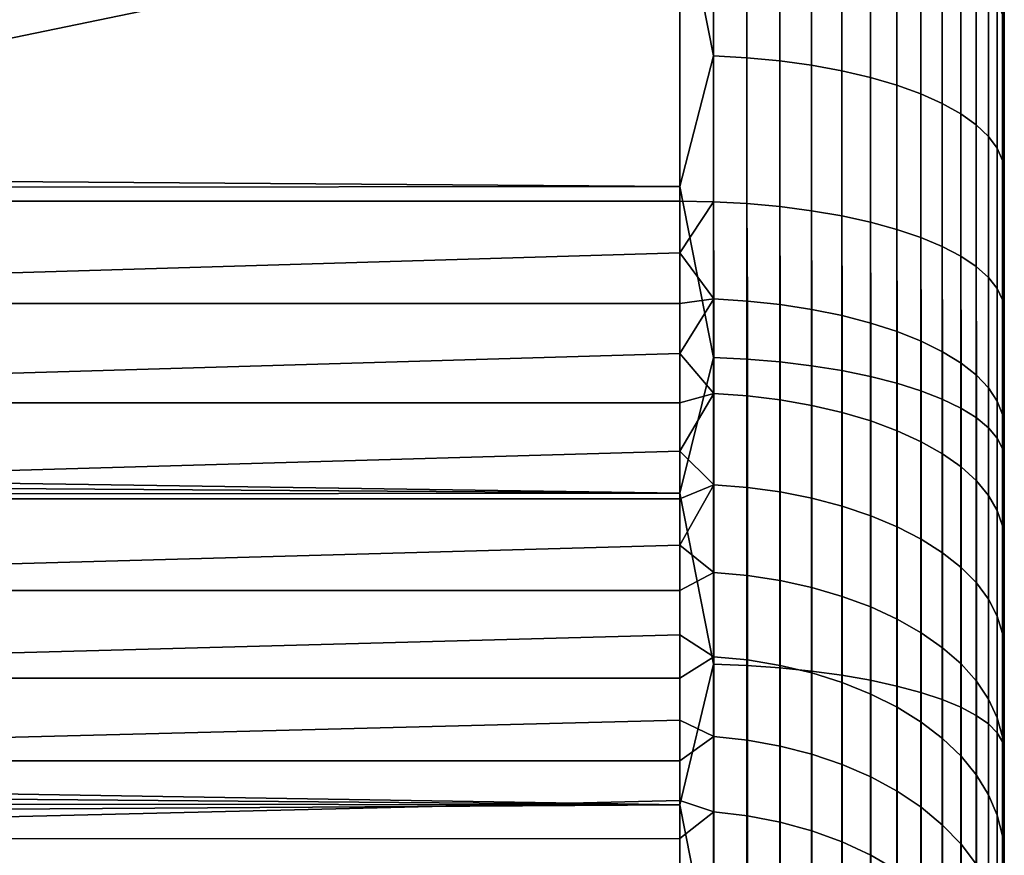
# Model space of a CAD drawing. Header units: metres. Extents: x -28 to 70, y -212 to 28.
# Tile 229 of 239: x 66.7 to 69.74, y 4.78 to 7.36. Entities that reach past the tile are written whole.
import ezdxf

# ---------------------------------------------------------------- set-up
doc = ezdxf.new("R2010")
doc.units = ezdxf.units.M
doc.layers.add('solid_10_261_102_XXX', color=7, linetype='CONTINUOUS')

msp = doc.modelspace()

# ---------------------------------------------------------------- linework, layer by layer
at = {"layer": 'solid_10_261_102_XXX'}
for points in [[(69.738998, -17.769133, 107.272606), (69.738998, 17.932938, 107.72229), (69.738998, 18.08532, 108.175804), (69.738998, -17.932938, 107.72229)], [(69.738998, 15.504929, 108.356667), (69.738998, -18.08532, 108.175804), (69.738998, -17.932938, 107.72229), (69.738998, 18.08532, 108.175804)], [(69.738998, -15.504929, 119.643333), (69.738998, 18.046963, 119.941978), (69.738998, 17.891581, 120.394615), (69.738998, -18.046963, 119.941978)], [(69.738998, 15.504929, 119.643333), (69.738998, 18.046963, 119.941978), (69.738998, -15.504929, 119.643333)], [(69.738998, -17.594128, 106.82737), (69.738998, 17.769133, 107.272606), (69.738998, 17.932938, 107.72229), (69.738998, -17.769133, 107.272606)], [(69.738998, -18.046963, 119.941978), (69.738998, 17.891581, 120.394615), (69.738998, 17.724884, 120.843132), (69.738998, -17.891581, 120.394615)], [(69.738998, -17.407883, 106.38649), (69.738998, 17.594128, 106.82737), (69.738998, 17.769133, 107.272606), (69.738998, -17.594128, 106.82737)], [(69.738998, -17.891581, 120.394615), (69.738998, 17.724884, 120.843132), (69.738998, 17.546949, 121.287277), (69.738998, -17.724884, 120.843132)], [(69.738998, -17.210682, 105.95063), (69.738998, 17.407883, 106.38649), (69.738998, 17.594128, 106.82737), (69.738998, -17.407883, 106.38649)], [(69.738998, -17.724884, 120.843132), (69.738998, 17.546949, 121.287277), (69.738998, 17.357862, 121.726875), (69.738998, -17.546949, 121.287277)], [(69.738998, -17.002487, 105.519714), (69.738998, 17.210682, 105.95063), (69.738998, 17.407883, 106.38649), (69.738998, -17.210682, 105.95063)], [(69.738998, -17.546949, 121.287277), (69.738998, 17.357862, 121.726875), (69.738998, 17.157831, 122.161415), (69.738998, -17.357862, 121.726875)], [(69.738998, -16.783562, 105.094269), (69.738998, 17.002487, 105.519714), (69.738998, 17.210682, 105.95063), (69.738998, -17.002487, 105.519714)], [(69.738998, -17.357862, 121.726875), (69.738998, 17.157831, 122.161415), (69.738998, 16.946838, 122.590958), (69.738998, -17.157831, 122.161415)], [(69.738998, -16.553968, 104.674446), (69.738998, 16.783562, 105.094269), (69.738998, 17.002487, 105.519714), (69.738998, -16.783562, 105.094269)], [(69.738998, -17.157831, 122.161415), (69.738998, 16.946838, 122.590958), (69.738998, 16.725189, 123.014877), (69.738998, -16.946838, 122.590958)], [(69.738998, -16.313856, 104.26049), (69.738998, 16.553968, 104.674446), (69.738998, 16.783562, 105.094269), (69.738998, -16.553968, 104.674446)], [(69.738998, -16.946838, 122.590958), (69.738998, 16.725189, 123.014877), (69.738998, 16.492826, 123.433266), (69.738998, -16.725189, 123.014877)], [(69.738998, -16.063461, 103.852829), (69.738998, 16.313856, 104.26049), (69.738998, 16.553968, 104.674446), (69.738998, -16.313856, 104.26049)], [(69.738998, -16.725189, 123.014877), (69.738998, 16.492826, 123.433266), (69.738998, 16.250076, 123.845558), (69.738998, -16.492826, 123.433266)], [(69.738998, -15.802787, 103.451454), (69.738998, 16.063461, 103.852829), (69.738998, 16.313856, 104.26049), (69.738998, -16.063461, 103.852829)], [(69.738998, -16.492826, 123.433266), (69.738998, 16.250076, 123.845558), (69.738998, 15.996932, 124.251732), (69.738998, -16.250076, 123.845558)], [(69.738998, -15.532204, 103.056938), (69.738998, 15.802787, 103.451454), (69.738998, 16.063461, 103.852829), (69.738998, -15.802787, 103.451454)], [(69.738998, 16, 114), (69.738998, -15.980101, 113.202301), (69.738998, -15.920498, 112.40696), (69.738998, 15.980101, 113.202301)], [(69.738998, 15.980101, 114.797699), (69.738998, -16, 114), (69.738998, -15.980101, 113.202301), (69.738998, 16, 114)], [(69.738998, -16.250076, 123.845558), (69.738998, 15.996932, 124.251732), (69.738998, 15.733649, 124.651398), (69.738998, -15.996932, 124.251732)], [(69.738998, 15.980101, 113.202301), (69.738998, -15.920498, 112.40696), (69.738998, -15.821272, 111.61525), (69.738998, 15.920498, 112.40696)], [(69.738998, 15.920498, 115.59304), (69.738998, -15.980101, 114.797699), (69.738998, -16, 114), (69.738998, 15.980101, 114.797699)], [(69.738998, 15.920498, 112.40696), (69.738998, -15.821272, 111.61525), (69.738998, -15.682758, 110.829643), (69.738998, 15.821272, 111.61525)], [(69.738998, 15.821272, 116.38475), (69.738998, -15.920498, 115.59304), (69.738998, -15.980101, 114.797699), (69.738998, 15.920498, 115.59304)], [(69.738998, 15.821272, 111.61525), (69.738998, -15.682758, 110.829643), (69.738998, -15.505274, 110.052055), (69.738998, 15.682758, 110.829643)], [(69.738998, 15.682758, 117.170357), (69.738998, -15.821272, 116.38475), (69.738998, -15.920498, 115.59304), (69.738998, 15.821272, 116.38475)], [(69.738998, -15.251647, 102.669197), (69.738998, 15.532204, 103.056938), (69.738998, 15.802787, 103.451454), (69.738998, -15.532204, 103.056938)], [(69.738998, -15.996932, 124.251732), (69.738998, 15.733649, 124.651398), (69.738998, 15.460397, 125.044273), (69.738998, -15.733649, 124.651398)], [(69.738998, 15.682758, 110.829643), (69.738998, -15.505274, 110.052055), (69.738998, -15.289163, 109.283905), (69.738998, 15.505274, 110.052055)], [(69.738998, 15.505274, 117.947945), (69.738998, -15.682758, 117.170357), (69.738998, -15.821272, 116.38475), (69.738998, 15.682758, 117.170357)], [(69.738998, -14.961531, 102.288788), (69.738998, 15.251647, 102.669197), (69.738998, 15.532204, 103.056938), (69.738998, -15.251647, 102.669197)], [(69.738998, 15.505274, 110.052055), (69.738998, -15.289163, 109.283905), (69.738998, -15.035082, 108.527679), (69.738998, 15.289163, 109.283905)], [(69.738998, 15.289163, 118.716095), (69.738998, -15.505274, 117.947945), (69.738998, -15.682758, 117.170357), (69.738998, 15.505274, 117.947945)], [(69.738998, 15.504929, 108.356667), (69.738998, -15.504929, 108.356667), (69.738998, -18.08532, 108.175804)], [(69.738998, 15.504929, 119.643333), (69.738998, -15.504929, 119.643333), (69.738998, -15.035082, 119.472321)], [(69.738998, 15.504929, 108.356667), (69.738998, 15.035082, 108.527679), (69.738998, -15.504929, 108.356667)], [(69.738998, 15.035082, 119.472321), (69.738998, 15.504929, 119.643333), (69.738998, -15.035082, 119.472321)], [(69.738998, -15.733649, 124.651398), (69.738998, 15.460397, 125.044273), (69.738998, 15.177266, 125.430244), (69.738998, -15.460397, 125.044273)], [(69.738998, 15.035082, 108.527679), (69.738998, 15.289163, 109.283905), (69.738998, -15.035082, 108.527679)], [(69.738998, 15.035082, 119.472321), (69.738998, -15.289163, 118.716095), (69.738998, -15.505274, 117.947945), (69.738998, 15.289163, 118.716095)], [(69.738998, -14.661831, 101.915688), (69.738998, 14.961531, 102.288788), (69.738998, 15.251647, 102.669197), (69.738998, -14.961531, 102.288788)], [(69.738998, -15.460397, 125.044273), (69.738998, 15.177266, 125.430244), (69.738998, 14.884641, 125.808784), (69.738998, -15.177266, 125.430244)], [(69.738998, 15.035082, 108.527679), (69.738998, -15.035082, 108.527679), (69.738998, -15.504929, 108.356667)], [(69.738998, 15.035082, 119.472321), (69.738998, -15.035082, 119.472321), (69.738998, -15.289163, 118.716095)], [(69.738998, -14.35288, 101.550308), (69.738998, 14.661831, 101.915688), (69.738998, 14.961531, 102.288788), (69.738998, -14.661831, 101.915688)], [(69.738998, -15.177266, 125.430244), (69.738998, 14.884641, 125.808784), (69.738998, 14.582468, 126.179962), (69.738998, -14.884641, 125.808784)], [(69.738998, -14.35288, 101.550308), (69.738998, 14.35288, 101.550308), (69.738998, 14.661831, 101.915688)], [(69.738998, -14.884641, 125.808784), (69.738998, 14.582468, 126.179962), (69.738998, 14.271245, 126.54319), (69.738998, -14.582468, 126.179962)], [(69.738998, -14.034831, 101.192841), (69.738998, 14.034831, 101.192841), (69.738998, 14.35288, 101.550308)], [(69.738998, -14.35288, 101.550308), (69.738998, -14.034831, 101.192841), (69.738998, 14.35288, 101.550308)], [(69.738998, -14.271245, 126.54319), (69.738998, 14.271245, 126.54319), (69.738998, 13.95091, 126.898529)], [(69.738998, -14.271245, 126.54319), (69.738998, -14.582468, 126.179962), (69.738998, 14.271245, 126.54319)], [(69.738998, -13.707823, 100.843422), (69.738998, 13.707823, 100.843422), (69.738998, 14.034831, 101.192841)], [(69.738998, -14.034831, 101.192841), (69.738998, -13.707823, 100.843422), (69.738998, 14.034831, 101.192841)], [(69.738998, -13.95091, 126.898529), (69.738998, 13.95091, 126.898529), (69.738998, 13.621865, 127.24556)], [(69.738998, -13.95091, 126.898529), (69.738998, -14.271245, 126.54319), (69.738998, 13.95091, 126.898529)], [(69.738998, -13.37223, 100.502472), (69.738998, 13.37223, 100.502472), (69.738998, 13.707823, 100.843422)], [(69.738998, -13.707823, 100.843422), (69.738998, -13.37223, 100.502472), (69.738998, 13.707823, 100.843422)], [(69.738998, -13.621865, 127.24556), (69.738998, 13.621865, 127.24556), (69.738998, 13.284168, 127.584213)], [(69.738998, -13.621865, 127.24556), (69.738998, -13.95091, 126.898529), (69.738998, 13.621865, 127.24556)], [(69.738998, -13.028017, 100.169937), (69.738998, 13.028017, 100.169937), (69.738998, 13.37223, 100.502472)], [(69.738998, -13.37223, 100.502472), (69.738998, -13.028017, 100.169937), (69.738998, 13.37223, 100.502472)], [(69.738998, -13.284168, 127.584213), (69.738998, 13.284168, 127.584213), (69.738998, 12.938039, 127.914276)], [(69.738998, -13.284168, 127.584213), (69.738998, -13.621865, 127.24556), (69.738998, 13.284168, 127.584213)], [(69.738998, -12.675696, 99.846321), (69.738998, 12.675696, 99.846321), (69.738998, 13.028017, 100.169937)], [(69.738998, -13.028017, 100.169937), (69.738998, -12.675696, 99.846321), (69.738998, 13.028017, 100.169937)], [(69.738998, -12.938039, 127.914276), (69.738998, 12.938039, 127.914276), (69.738998, 12.583714, 128.235519)], [(69.738998, -12.938039, 127.914276), (69.738998, -13.284168, 127.584213), (69.738998, 12.938039, 127.914276)], [(69.738998, -12.315182, 99.531548), (69.738998, 12.315182, 99.531548), (69.738998, 12.675696, 99.846321)], [(69.738998, -12.675696, 99.846321), (69.738998, -12.315182, 99.531548), (69.738998, 12.675696, 99.846321)], [(69.738998, -12.583714, 128.235519), (69.738998, 12.583714, 128.235519), (69.738998, 12.221237, 128.547897)], [(69.738998, -12.583714, 128.235519), (69.738998, -12.938039, 127.914276), (69.738998, 12.583714, 128.235519)], [(69.738998, -11.946988, 99.226051), (69.738998, 11.946988, 99.226051), (69.738998, 12.315182, 99.531548)], [(69.738998, -12.315182, 99.531548), (69.738998, -11.946988, 99.226051), (69.738998, 12.315182, 99.531548)], [(69.738998, -12.221237, 128.547897), (69.738998, 12.221237, 128.547897), (69.738998, 11.851003, 128.851044)], [(69.738998, -12.221237, 128.547897), (69.738998, -12.583714, 128.235519), (69.738998, 12.221237, 128.547897)], [(69.738998, -11.571122, 98.929863), (69.738998, 11.571122, 98.929863), (69.738998, 11.946988, 99.226051)], [(69.738998, -11.946988, 99.226051), (69.738998, -11.571122, 98.929863), (69.738998, 11.946988, 99.226051)], [(69.738998, -11.851003, 128.851044), (69.738998, 11.851003, 128.851044), (69.738998, 11.472945, 129.145004)], [(69.738998, -11.851003, 128.851044), (69.738998, -12.221237, 128.547897), (69.738998, 11.851003, 128.851044)], [(69.738998, -11.187945, 98.64325), (69.738998, 11.187945, 98.64325), (69.738998, 11.571122, 98.929863)], [(69.738998, -11.571122, 98.929863), (69.738998, -11.187945, 98.64325), (69.738998, 11.571122, 98.929863)], [(69.738998, -11.472945, 129.145004), (69.738998, 11.472945, 129.145004), (69.738998, 11.087726, 129.42926)], [(69.738998, -11.472945, 129.145004), (69.738998, -11.851003, 128.851044), (69.738998, 11.472945, 129.145004)], [(69.738998, -10.797715, 98.366409), (69.738998, 10.797715, 98.366409), (69.738998, 11.187945, 98.64325)], [(69.738998, -11.187945, 98.64325), (69.738998, -10.797715, 98.366409), (69.738998, 11.187945, 98.64325)], [(69.738998, -11.087726, 129.42926), (69.738998, 11.087726, 129.42926), (69.738998, 10.695245, 129.703857)], [(69.738998, -11.087726, 129.42926), (69.738998, -11.472945, 129.145004), (69.738998, 11.087726, 129.42926)], [(69.738998, -10.400537, 98.099411), (69.738998, 10.400537, 98.099411), (69.738998, 10.797715, 98.366409)], [(69.738998, -10.797715, 98.366409), (69.738998, -10.400537, 98.099411), (69.738998, 10.797715, 98.366409)], [(69.738998, -10.695245, 129.703857), (69.738998, 10.695245, 129.703857), (69.738998, 10.296175, 129.968369)], [(69.738998, -10.695245, 129.703857), (69.738998, -11.087726, 129.42926), (69.738998, 10.695245, 129.703857)], [(69.738998, -9.996912, 97.842598), (69.738998, 9.996912, 97.842598), (69.738998, 10.400537, 98.099411)], [(69.738998, -10.400537, 98.099411), (69.738998, -9.996912, 97.842598), (69.738998, 10.400537, 98.099411)], [(69.738998, -10.296175, 129.968369), (69.738998, 10.296175, 129.968369), (69.738998, 9.890659, 130.222656)], [(69.738998, -10.296175, 129.968369), (69.738998, -10.695245, 129.703857), (69.738998, 10.296175, 129.968369)], [(69.738998, -9.586772, 97.595924), (69.738998, 9.586772, 97.595924), (69.738998, 9.996912, 97.842598)], [(69.738998, -9.996912, 97.842598), (69.738998, -9.586772, 97.595924), (69.738998, 9.996912, 97.842598)], [(69.738998, -9.890659, 130.222656), (69.738998, 9.890659, 130.222656), (69.738998, 9.479065, 130.466553)], [(69.738998, -9.890659, 130.222656), (69.738998, -10.296175, 129.968369), (69.738998, 9.890659, 130.222656)], [(69.738998, -9.170735, 97.359764), (69.738998, 9.170735, 97.359764), (69.738998, 9.586772, 97.595924)], [(69.738998, -9.586772, 97.595924), (69.738998, -9.170735, 97.359764), (69.738998, 9.586772, 97.595924)], [(69.738998, -9.479065, 130.466553), (69.738998, 9.479065, 130.466553), (69.738998, 9.061936, 130.699738)], [(69.738998, -9.479065, 130.466553), (69.738998, -9.890659, 130.222656), (69.738998, 9.479065, 130.466553)], [(69.738998, -8.748712, 97.134064), (69.738998, 8.748712, 97.134064), (69.738998, 9.170735, 97.359764)], [(69.738998, -9.170735, 97.359764), (69.738998, -8.748712, 97.134064), (69.738998, 9.170735, 97.359764)], [(69.738998, -9.061936, 130.699738), (69.738998, 9.061936, 130.699738), (69.738998, 8.639283, 130.922241)], [(69.738998, -9.061936, 130.699738), (69.738998, -9.479065, 130.466553), (69.738998, 9.061936, 130.699738)], [(69.738998, -8.321269, 96.919121), (69.738998, 8.32127, 96.919121), (69.738998, 8.748712, 97.134064)], [(69.738998, -8.748712, 97.134064), (69.738998, -8.321269, 96.919121), (69.738998, 8.748712, 97.134064)], [(69.738998, -8.639283, 130.922241), (69.738998, 8.639283, 130.922241), (69.738998, 8.211938, 131.133713)], [(69.738998, -8.639283, 130.922241), (69.738998, -9.061936, 130.699738), (69.738998, 8.639283, 130.922241)], [(69.738998, -7.88847, 96.714981), (69.738998, 7.88847, 96.714981), (69.738998, 8.32127, 96.919121)], [(69.738998, -8.321269, 96.919121), (69.738998, -7.88847, 96.714981), (69.738998, 8.32127, 96.919121)], [(69.738998, -8.211938, 131.133713), (69.738998, 8.211938, 131.133713), (69.738998, 7.779756, 131.334213)], [(69.738998, -8.211938, 131.133713), (69.738998, -8.639283, 130.922241), (69.738998, 8.211938, 131.133713)], [(68.842171, 7.248545, 95.365486), (68.738998, 7.774355, 95.572861), (68.842171, 8.161028, 95.746666)], [(68.842171, 7.248545, 95.365486), (68.842171, 8.161028, 95.746666), (68.945679, 8.154393, 95.761505), (68.945679, 7.242651, 95.38063)], [(68.945679, 7.242651, 95.38063), (68.945679, 8.154393, 95.761505), (69.046921, 8.143374, 95.786148), (69.046921, 7.232865, 95.405792)], [(69.046921, 7.232865, 95.405792), (69.046921, 8.143374, 95.786148), (69.144783, 8.128092, 95.820328), (69.144783, 7.219292, 95.440689)], [(69.144783, 7.219292, 95.440689), (69.144783, 8.128092, 95.820328), (69.238182, 8.108715, 95.86367), (69.238182, 7.202081, 95.484932)], [(69.238182, 7.202081, 95.484932), (69.238182, 8.108715, 95.86367), (69.326111, 8.085455, 95.915695), (69.326111, 7.181422, 95.53804)], [(69.326111, 7.181422, 95.53804), (69.326111, 8.085455, 95.915695), (69.407585, 8.058568, 95.97583), (69.407585, 7.157541, 95.599434)], [(69.407585, 7.157541, 95.599434), (69.407585, 8.058568, 95.97583), (69.481728, 8.028349, 96.043419), (69.481728, 7.1307, 95.668434)], [(69.481728, 7.1307, 95.668434), (69.481728, 8.028349, 96.043419), (69.547707, 7.995129, 96.117722), (69.547707, 7.101195, 95.744293)], [(69.547707, 7.101195, 95.744293), (69.547707, 7.995129, 96.117722), (69.604813, 7.959274, 96.197922), (69.604813, 7.069349, 95.826157)], [(69.604813, 7.069349, 95.826157), (69.604813, 7.959274, 96.197922), (69.65242, 7.921176, 96.283127), (69.65242, 7.035511, 95.913147)], [(69.65242, 7.035511, 95.913147), (69.65242, 7.921176, 96.283127), (69.689995, 7.881256, 96.372421), (69.689995, 7.000053, 96.004303)], [(69.689995, 7.000053, 96.004303), (69.689995, 7.881256, 96.372421), (69.717125, 7.839949, 96.464806), (69.717125, 6.963366, 96.098625)], [(69.738998, -7.450665, 96.521797), (69.738998, 7.450665, 96.521797), (69.738998, 7.88847, 96.714981)], [(69.738998, -7.88847, 96.714981), (69.738998, -7.450665, 96.521797), (69.738998, 7.88847, 96.714981)], [(69.717125, 6.963366, 96.098625), (69.717125, 7.839949, 96.464806), (69.733521, 7.79771, 96.55928), (69.733521, 6.925849, 96.195068)], [(28.573828, 7.135252, 95.316101), (28.396662, 7.465268, 95.445488), (68.738998, 7.774355, 95.572861), (68.738998, 6.845453, 95.207985)], [(68.842171, 7.248545, 95.365486), (68.738998, 6.845453, 95.207985), (68.738998, 7.774355, 95.572861)], [(69.733521, 7.79771, 96.55928), (69.738998, 7.450665, 96.521797), (69.738998, 7.008219, 96.339745)], [(69.733521, 6.925849, 96.195068), (69.733521, 7.79771, 96.55928), (69.738998, 7.008219, 96.339745)], [(69.733521, 7.375909, 131.623245), (69.738998, 7.343648, 131.523453), (69.738998, 7.779756, 131.334213)], [(69.738998, -7.779756, 131.334213), (69.738998, 7.779756, 131.334213), (69.738998, 7.343648, 131.523453)], [(69.738998, -7.779756, 131.334213), (69.738998, -8.211938, 131.133713), (69.738998, 7.779756, 131.334213)], [(64.238998, 6.8, 132.808502), (68.738998, 7.729782, 132.445877), (59.5, 7.510451, 132.53627)], [(64.238998, 6.8, 132.808502), (68.738998, 6.8, 132.808502), (68.738998, 7.729782, 132.445877)], [(68.842171, 6.798185, 132.803497), (68.842171, 7.719574, 132.444366), (68.738998, 7.729782, 132.445877), (68.738998, 6.8, 132.808502)], [(68.842171, 7.719574, 132.444366), (68.842171, 6.798185, 132.803497), (68.945679, 6.792659, 132.788208), (68.945679, 7.713298, 132.429367)], [(68.945679, 7.713298, 132.429367), (68.945679, 6.792659, 132.788208), (69.046921, 6.78348, 132.762817), (69.046921, 7.702876, 132.404465)], [(69.046921, 7.702876, 132.404465), (69.046921, 6.78348, 132.762817), (69.144783, 6.77075, 132.7276), (69.144783, 7.68842, 132.369934)], [(69.144783, 7.68842, 132.369934), (69.144783, 6.77075, 132.7276), (69.238182, 6.754609, 132.682953), (69.238182, 7.670091, 132.326141)], [(69.238182, 7.670091, 132.326141), (69.238182, 6.754609, 132.682953), (69.326111, 6.735233, 132.629364), (69.326111, 7.648089, 132.273575)], [(69.326111, 7.648089, 132.273575), (69.326111, 6.735233, 132.629364), (69.407585, 6.712836, 132.567413), (69.407585, 7.622657, 132.212799)], [(69.407585, 7.622657, 132.212799), (69.407585, 6.712836, 132.567413), (69.481728, 6.687663, 132.497787), (69.481728, 7.594072, 132.144501)], [(69.481728, 7.594072, 132.144501), (69.481728, 6.687663, 132.497787), (69.547707, 6.659991, 132.421249), (69.547707, 7.56265, 132.069427)], [(69.547707, 7.56265, 132.069427), (69.547707, 6.659991, 132.421249), (69.604813, 6.630123, 132.338638), (69.604813, 7.528734, 131.988388)], [(69.604813, 7.528734, 131.988388), (69.604813, 6.630123, 132.338638), (69.65242, 6.598388, 132.250854), (69.65242, 7.492697, 131.902298)], [(69.65242, 7.492697, 131.902298), (69.65242, 6.598388, 132.250854), (69.689995, 6.565134, 132.158875), (69.689995, 7.454936, 131.812073)], [(69.689995, 7.454936, 131.812073), (69.689995, 6.565134, 132.158875), (69.717125, 6.530725, 132.063705), (69.717125, 7.415864, 131.718719)], [(69.738998, -7.008219, 96.339745), (69.738998, 7.008219, 96.339745), (69.738998, 7.450665, 96.521797)], [(69.738998, -7.450665, 96.521797), (69.738998, -7.008219, 96.339745), (69.738998, 7.450665, 96.521797)], [(69.717125, 7.415864, 131.718719), (69.717125, 6.530725, 132.063705), (69.733521, 6.49554, 131.966385), (69.733521, 7.375909, 131.623245)], [(69.733521, 7.375909, 131.623245), (69.733521, 6.49554, 131.966385), (69.738998, 6.46, 131.868088), (69.738998, 7.343648, 131.523453)], [(69.738998, -7.343648, 131.523453), (69.738998, 7.343648, 131.523453), (69.738998, 6.46, 131.868088)], [(69.738998, -7.343648, 131.523453), (69.738998, -7.779756, 131.334213), (69.738998, 7.343648, 131.523453)], [(68.842171, 6.318331, 95.029884), (68.738998, 6.845453, 95.207985), (68.842171, 7.248545, 95.365486)], [(68.842171, 6.318331, 95.029884), (68.842171, 7.248545, 95.365486), (68.945679, 7.242651, 95.38063), (68.945679, 6.313194, 95.045311)], [(68.945679, 6.313194, 95.045311), (68.945679, 7.242651, 95.38063), (69.046921, 7.232865, 95.405792), (69.046921, 6.304663, 95.070923)], [(69.046921, 6.304663, 95.070923), (69.046921, 7.232865, 95.405792), (69.144783, 7.219292, 95.440689), (69.144783, 6.292832, 95.106445)], [(69.144783, 6.292832, 95.106445), (69.144783, 7.219292, 95.440689), (69.238182, 7.202081, 95.484932), (69.238182, 6.27783, 95.151482)], [(69.238182, 6.27783, 95.151482), (69.238182, 7.202081, 95.484932), (69.326111, 7.181422, 95.53804), (69.326111, 6.259822, 95.205551)], [(69.326111, 6.259822, 95.205551), (69.326111, 7.181422, 95.53804), (69.407585, 7.157541, 95.599434), (69.407585, 6.239006, 95.268051)], [(28.742304, 6.810417, 95.195259), (28.573828, 7.135252, 95.316101), (68.738998, 6.845453, 95.207985)], [(69.407585, 6.239006, 95.268051), (69.407585, 7.157541, 95.599434), (69.481728, 7.1307, 95.668434), (69.481728, 6.21561, 95.338295)], [(69.481728, 6.21561, 95.338295), (69.481728, 7.1307, 95.668434), (69.547707, 7.101195, 95.744293), (69.547707, 6.18989, 95.415512)], [(69.547707, 6.18989, 95.415512), (69.547707, 7.101195, 95.744293), (69.604813, 7.069349, 95.826157), (69.604813, 6.162131, 95.498856)], [(69.604813, 6.162131, 95.498856), (69.604813, 7.069349, 95.826157), (69.65242, 7.035511, 95.913147), (69.65242, 6.132636, 95.58741)], [(69.65242, 6.132636, 95.58741), (69.65242, 7.035511, 95.913147), (69.689995, 7.000053, 96.004303), (69.689995, 6.101728, 95.680206)], [(69.689995, 6.101728, 95.680206), (69.689995, 7.000053, 96.004303), (69.717125, 6.963366, 96.098625), (69.717125, 6.069749, 95.776222)], [(69.733521, 6.925849, 96.195068), (69.738998, 7.008219, 96.339745), (69.738998, 6.561189, 96.168823)], [(69.738998, -6.561189, 96.168823), (69.738998, 6.561189, 96.168823), (69.738998, 7.008219, 96.339745)], [(69.738998, -7.008219, 96.339745), (69.738998, -6.561189, 96.168823), (69.738998, 7.008219, 96.339745)], [(69.717125, 6.069749, 95.776222), (69.717125, 6.963366, 96.098625), (69.733521, 6.925849, 96.195068), (69.733521, 6.037047, 95.874405)], [(69.733521, 6.925849, 96.195068), (69.738998, 6.561189, 96.168823), (69.738998, 6.110183, 96.009293)], [(69.733521, 6.037047, 95.874405), (69.733521, 6.925849, 96.195068), (69.738998, 6.110183, 96.009293)], [(28.902191, 6.490912, 95.082596), (28.742304, 6.810417, 95.195259), (68.738998, 6.845453, 95.207985), (68.738998, 5.899505, 94.8899)], [(68.842171, 6.318331, 95.029884), (68.738998, 5.899505, 94.8899), (68.738998, 6.845453, 95.207985)], [(68.738998, 6.641157, 132.869003), (68.738998, 6.8, 132.808502), (64.238998, 6.8, 132.808502), (64.238998, 6.506346, 132.925293)], [(68.842171, 6.798185, 132.803497), (68.738998, 6.8, 132.808502), (68.738998, 6.641157, 132.869003)], [(68.842171, 6.798185, 132.803497), (68.738998, 6.641157, 132.869003), (68.843529, 6.498659, 132.922668)], [(68.842171, 6.798185, 132.803497), (68.843529, 6.498659, 132.922668), (68.947014, 6.492103, 132.907639), (68.945679, 6.792659, 132.788208)], [(68.945679, 6.792659, 132.788208), (68.947014, 6.492103, 132.907639), (69.048218, 6.481254, 132.882767), (69.046921, 6.78348, 132.762817)], [(69.046921, 6.78348, 132.762817), (69.048218, 6.481254, 132.882767), (69.146027, 6.466231, 132.848328), (69.144783, 6.77075, 132.7276)], [(69.144783, 6.77075, 132.7276), (69.146027, 6.466231, 132.848328), (69.239365, 6.447198, 132.804703), (69.238182, 6.754609, 132.682953)], [(69.238182, 6.754609, 132.682953), (69.239365, 6.447198, 132.804703), (69.327209, 6.424365, 132.75235), (69.326111, 6.735233, 132.629364)], [(69.326111, 6.735233, 132.629364), (69.327209, 6.424365, 132.75235), (69.4086, 6.397982, 132.691879), (69.407585, 6.712836, 132.567413)], [(69.407585, 6.712836, 132.567413), (69.4086, 6.397982, 132.691879), (69.482635, 6.36834, 132.623917), (69.481728, 6.687663, 132.497787)], [(69.481728, 6.687663, 132.497787), (69.482635, 6.36834, 132.623917), (69.548508, 6.335762, 132.54924), (69.547707, 6.659991, 132.421249)], [(69.547707, 6.659991, 132.421249), (69.548508, 6.335762, 132.54924), (69.605499, 6.300607, 132.468643), (69.604813, 6.630123, 132.338638)], [(68.738998, 6.484461, 132.934875), (68.738998, 6.641157, 132.869003), (64.238998, 6.506346, 132.925293), (64.238998, 6.484458, 132.934875)], [(68.843529, 6.498659, 132.922668), (68.738998, 6.641157, 132.869003), (68.738998, 6.484461, 132.934875)], [(69.604813, 6.630123, 132.338638), (69.605499, 6.300607, 132.468643), (69.652969, 6.263262, 132.383041), (69.65242, 6.598388, 132.250854)], [(69.65242, 6.598388, 132.250854), (69.652969, 6.263262, 132.383041), (69.690414, 6.224135, 132.293335), (69.689995, 6.565134, 132.158875)], [(69.689995, 6.565134, 132.158875), (69.690414, 6.224135, 132.293335), (69.717407, 6.183657, 132.200546), (69.717125, 6.530725, 132.063705)], [(69.738998, -6.110183, 96.009293), (69.738998, 6.110183, 96.009293), (69.738998, 6.561189, 96.168823)], [(69.738998, -6.561189, 96.168823), (69.738998, -6.110183, 96.009293), (69.738998, 6.561189, 96.168823)], [(69.717125, 6.530725, 132.063705), (69.717407, 6.183657, 132.200546), (69.733665, 6.142271, 132.105667), (69.733521, 6.49554, 131.966385)], [(68.843529, 6.498659, 132.922668), (68.738998, 6.484461, 132.934875), (68.738998, 6.330095, 133.006027)], [(68.843529, 6.498659, 132.922668), (68.738998, 6.330095, 133.006027), (68.843529, 6.207481, 133.061005)], [(68.843529, 6.498659, 132.922668), (68.843529, 6.207481, 133.061005), (68.947014, 6.199972, 133.046432), (68.947014, 6.492103, 132.907639)], [(29.053524, 6.177019, 94.977791), (28.902191, 6.490912, 95.082596), (68.738998, 5.899505, 94.8899)], [(68.738998, 6.330095, 133.006027), (68.738998, 6.484461, 132.934875), (64.238998, 6.484458, 132.934875), (64.238998, 6.197769, 133.072205)], [(68.947014, 6.492103, 132.907639), (68.947014, 6.199972, 133.046432), (69.048218, 6.187544, 133.022308), (69.048218, 6.481254, 132.882767)], [(69.048218, 6.481254, 132.882767), (69.048218, 6.187544, 133.022308), (69.146027, 6.170335, 132.988907), (69.146027, 6.466231, 132.848328)], [(69.146027, 6.466231, 132.848328), (69.146027, 6.170335, 132.988907), (69.239365, 6.148533, 132.946594), (69.239365, 6.447198, 132.804703)], [(69.733521, 6.49554, 131.966385), (69.733665, 6.142271, 132.105667), (69.738998, 6.104669, 132.009491), (69.738998, 6.46, 131.868088)], [(69.239365, 6.447198, 132.804703), (69.239365, 6.148533, 132.946594), (69.327209, 6.122378, 132.895828), (69.327209, 6.424365, 132.75235)], [(69.738998, -6.46, 131.868088), (69.738998, 6.46, 131.868088), (69.738998, 6.104669, 132.009491)], [(69.738998, -6.46, 131.868088), (69.738998, -7.343648, 131.523453), (69.738998, 6.46, 131.868088)], [(69.327209, 6.424365, 132.75235), (69.327209, 6.122378, 132.895828), (69.4086, 6.092157, 132.837173), (69.4086, 6.397982, 132.691879)], [(69.4086, 6.397982, 132.691879), (69.4086, 6.092157, 132.837173), (69.482635, 6.058201, 132.771271), (69.482635, 6.36834, 132.623917)], [(69.482635, 6.36834, 132.623917), (69.482635, 6.058201, 132.771271), (69.548508, 6.020884, 132.698837), (69.548508, 6.335762, 132.54924)], [(68.738998, 6.330095, 133.006027), (64.238998, 6.197769, 133.072205), (64.238998, 6.178231, 133.082382), (68.738998, 6.178237, 133.082382)], [(68.843529, 6.207481, 133.061005), (68.738998, 6.330095, 133.006027), (68.738998, 6.178237, 133.082382)], [(68.842171, 5.372661, 94.740692), (68.738998, 5.899505, 94.8899), (68.842171, 6.318331, 95.029884)], [(68.842171, 5.372661, 94.740692), (68.842171, 6.318331, 95.029884), (68.945679, 6.313194, 95.045311), (68.945679, 5.368293, 94.756348)], [(69.548508, 6.335762, 132.54924), (69.548508, 6.020884, 132.698837), (69.605499, 5.980615, 132.620682), (69.605499, 6.300607, 132.468643)], [(68.945679, 5.368293, 94.756348), (68.945679, 6.313194, 95.045311), (69.046921, 6.304663, 95.070923), (69.046921, 5.361039, 94.782349)], [(69.046921, 5.361039, 94.782349), (69.046921, 6.304663, 95.070923), (69.144783, 6.292832, 95.106445), (69.144783, 5.350979, 94.818413)], [(69.144783, 5.350979, 94.818413), (69.144783, 6.292832, 95.106445), (69.238182, 6.27783, 95.151482), (69.238182, 5.338222, 94.864143)], [(69.605499, 6.300607, 132.468643), (69.605499, 5.980615, 132.620682), (69.652969, 5.937836, 132.537643), (69.652969, 6.263262, 132.383041)], [(69.238182, 5.338222, 94.864143), (69.238182, 6.27783, 95.151482), (69.326111, 6.259822, 95.205551), (69.326111, 5.322909, 94.919037)], [(69.326111, 5.322909, 94.919037), (69.326111, 6.259822, 95.205551), (69.407585, 6.239006, 95.268051), (69.407585, 5.305209, 94.982483)], [(69.652969, 6.263262, 132.383041), (69.652969, 5.937836, 132.537643), (69.690414, 5.893016, 132.450653), (69.690414, 6.224135, 132.293335)], [(69.407585, 5.305209, 94.982483), (69.407585, 6.239006, 95.268051), (69.481728, 6.21561, 95.338295), (69.481728, 5.285315, 95.053802)], [(69.690414, 6.224135, 132.293335), (69.690414, 5.893016, 132.450653), (69.717407, 5.846649, 132.360657), (69.717407, 6.183657, 132.200546)], [(68.843529, 6.207481, 133.061005), (68.738998, 6.178237, 133.082382), (68.738998, 6.029062, 133.163864)], [(68.843529, 6.207481, 133.061005), (68.738998, 6.029062, 133.163864), (68.843529, 5.925812, 133.217804)], [(68.843529, 6.207481, 133.061005), (68.843529, 5.925812, 133.217804), (68.947014, 5.91738, 133.203751), (68.947014, 6.199972, 133.046432)], [(68.947014, 6.199972, 133.046432), (68.947014, 5.91738, 133.203751), (69.048218, 5.903426, 133.180481), (69.048218, 6.187544, 133.022308)], [(69.481728, 5.285315, 95.053802), (69.481728, 6.21561, 95.338295), (69.547707, 6.18989, 95.415512), (69.547707, 5.263445, 95.132195)], [(29.196207, 5.869164, 94.880562), (29.053524, 6.177019, 94.977791), (68.738998, 5.899505, 94.8899)], [(68.738998, 6.178237, 133.082382), (64.238998, 6.178231, 133.082382), (64.238998, 5.899948, 133.239838), (68.738998, 6.029062, 133.163864)], [(69.048218, 6.187544, 133.022308), (69.048218, 5.903426, 133.180481), (69.146027, 5.884102, 133.148254), (69.146027, 6.170335, 132.988907)], [(69.146027, 6.170335, 132.988907), (69.146027, 5.884102, 133.148254), (69.239365, 5.859622, 133.107422), (69.239365, 6.148533, 132.946594)], [(69.547707, 5.263445, 95.132195), (69.547707, 6.18989, 95.415512), (69.604813, 6.162131, 95.498856), (69.604813, 5.23984, 95.216812)], [(69.717407, 6.183657, 132.200546), (69.717407, 5.846649, 132.360657), (69.733665, 5.799242, 132.268646), (69.733665, 6.142271, 132.105667)], [(69.239365, 6.148533, 132.946594), (69.239365, 5.859622, 133.107422), (69.327209, 5.830254, 133.058456), (69.327209, 6.122378, 132.895828)], [(69.604813, 5.23984, 95.216812), (69.604813, 6.162131, 95.498856), (69.65242, 6.132636, 95.58741), (69.65242, 5.21476, 95.306717)], [(69.65242, 5.21476, 95.306717), (69.65242, 6.132636, 95.58741), (69.689995, 6.101728, 95.680206), (69.689995, 5.188478, 95.400925)], [(69.733665, 5.799242, 132.268646), (69.738998, 5.757381, 132.174149), (69.738998, 6.104669, 132.009491), (69.733665, 6.142271, 132.105667)], [(69.327209, 6.122378, 132.895828), (69.327209, 5.830254, 133.058456), (69.4086, 5.796319, 133.001862), (69.4086, 6.092157, 132.837173)], [(69.689995, 5.188478, 95.400925), (69.689995, 6.101728, 95.680206), (69.717125, 6.069749, 95.776222), (69.717125, 5.161285, 95.498405)], [(69.733521, 6.037047, 95.874405), (69.738998, 6.110183, 96.009293), (69.738998, 5.6551, 95.861099)], [(69.738998, -5.6551, 95.861099), (69.738998, 5.6551, 95.861099), (69.738998, 6.110183, 96.009293)], [(69.738998, -6.110183, 96.009293), (69.738998, -5.6551, 95.861099), (69.738998, 6.110183, 96.009293)], [(69.738998, -6.104669, 132.009491), (69.738998, 6.104669, 132.009491), (69.738998, 5.757381, 132.174149)], [(69.738998, -6.104669, 132.009491), (69.738998, -6.46, 131.868088), (69.738998, 6.104669, 132.009491)], [(69.4086, 6.092157, 132.837173), (69.4086, 5.796319, 133.001862), (69.482635, 5.758192, 132.938278), (69.482635, 6.058201, 132.771271)], [(69.482635, 6.058201, 132.771271), (69.482635, 5.758192, 132.938278), (69.548508, 5.71629, 132.868393), (69.548508, 6.020884, 132.698837)], [(69.717125, 5.161285, 95.498405), (69.717125, 6.069749, 95.776222), (69.733521, 6.037047, 95.874405), (69.733521, 5.133478, 95.598083)], [(68.738998, 6.029062, 133.163864), (64.238998, 5.899948, 133.239838), (64.238998, 5.882733, 133.250366), (68.738998, 5.882742, 133.250366)], [(68.843529, 5.925812, 133.217804), (68.738998, 6.029062, 133.163864), (68.738998, 5.882742, 133.250366)], [(69.548508, 6.020884, 132.698837), (69.548508, 5.71629, 132.868393), (69.605499, 5.671072, 132.792999), (69.605499, 5.980615, 132.620682)], [(69.733521, 6.037047, 95.874405), (69.738998, 5.6551, 95.861099), (69.738998, 5.196626, 95.724472)], [(69.733521, 5.133478, 95.598083), (69.733521, 6.037047, 95.874405), (69.738998, 5.196626, 95.724472)], [(69.605499, 5.980615, 132.620682), (69.605499, 5.671072, 132.792999), (69.652969, 5.623037, 132.712891), (69.652969, 5.937836, 132.537643)], [(68.843529, 5.925812, 133.217804), (68.738998, 5.882742, 133.250366), (68.738998, 5.739447, 133.341782)], [(68.843529, 5.925812, 133.217804), (68.738998, 5.739447, 133.341782), (68.843529, 5.654821, 133.39241)], [(68.843529, 5.925812, 133.217804), (68.843529, 5.654821, 133.39241), (68.947014, 5.645501, 133.378922), (68.947014, 5.91738, 133.203751)], [(69.652969, 5.937836, 132.537643), (69.652969, 5.623037, 132.712891), (69.690414, 5.572711, 132.628967), (69.690414, 5.893016, 132.450653)], [(29.330074, 5.567777, 94.790634), (29.196207, 5.869164, 94.880562), (68.738998, 5.899505, 94.8899), (68.738998, 4.938868, 94.6194)], [(68.842171, 5.372661, 94.740692), (68.738998, 4.938868, 94.6194), (68.738998, 5.899505, 94.8899)], [(68.947014, 5.91738, 133.203751), (68.947014, 5.645501, 133.378922), (69.048218, 5.630078, 133.356598), (69.048218, 5.903426, 133.180481)], [(69.048218, 5.903426, 133.180481), (69.048218, 5.630078, 133.356598), (69.146027, 5.60872, 133.325684), (69.146027, 5.884102, 133.148254)], [(69.690414, 5.893016, 132.450653), (69.690414, 5.572711, 132.628967), (69.717407, 5.520647, 132.54213), (69.717407, 5.846649, 132.360657)], [(68.738998, 5.882742, 133.250366), (64.238998, 5.882733, 133.250366), (64.238998, 5.614275, 133.427429), (68.738998, 5.739447, 133.341782)], [(69.146027, 5.884102, 133.148254), (69.146027, 5.60872, 133.325684), (69.239365, 5.581663, 133.286514), (69.239365, 5.859622, 133.107422)], [(69.239365, 5.859622, 133.107422), (69.239365, 5.581663, 133.286514), (69.327209, 5.549202, 133.239532), (69.327209, 5.830254, 133.058456)], [(69.327209, 5.830254, 133.058456), (69.327209, 5.549202, 133.239532), (69.4086, 5.511696, 133.185242), (69.4086, 5.796319, 133.001862)], [(69.717407, 5.846649, 132.360657), (69.717407, 5.520647, 132.54213), (69.733665, 5.467415, 132.453369), (69.733665, 5.799242, 132.268646)], [(69.733665, 5.467415, 132.453369), (69.738998, 5.419976, 132.361526), (69.738998, 5.757381, 132.174149), (69.733665, 5.799242, 132.268646)], [(69.4086, 5.796319, 133.001862), (69.4086, 5.511696, 133.185242), (69.482635, 5.469554, 133.124252), (69.482635, 5.758192, 132.938278)], [(68.738998, 5.739447, 133.341782), (64.238998, 5.614275, 133.427429), (64.238998, 5.59933, 133.438034), (68.738998, 5.599342, 133.438019)], [(68.843529, 5.654821, 133.39241), (68.738998, 5.739447, 133.341782), (68.738998, 5.599342, 133.438019)], [(69.482635, 5.758192, 132.938278), (69.482635, 5.469554, 133.124252), (69.548508, 5.423241, 133.05722), (69.548508, 5.71629, 132.868393)], [(69.738998, -5.75738, 132.174149), (69.738998, 5.757381, 132.174149), (69.738998, 5.419976, 132.361526)], [(69.738998, -5.75738, 132.174149), (69.738998, -6.104669, 132.009491), (69.738998, 5.757381, 132.174149)], [(69.548508, 5.71629, 132.868393), (69.548508, 5.423241, 133.05722), (69.605499, 5.373264, 132.984879), (69.605499, 5.671072, 132.792999)], [(68.843529, 5.395631, 133.584091), (68.843529, 5.654821, 133.39241), (68.738998, 5.599342, 133.438019), (68.738998, 5.46259, 133.538971)], [(68.843529, 5.654821, 133.39241), (68.843529, 5.395631, 133.584091), (68.947014, 5.385462, 133.571243), (68.947014, 5.645501, 133.378922)], [(69.605499, 5.671072, 132.792999), (69.605499, 5.373264, 132.984879), (69.652969, 5.320172, 132.908035), (69.652969, 5.623037, 132.712891)], [(69.738998, -5.196626, 95.724472), (69.738998, 5.196626, 95.724472), (69.738998, 5.6551, 95.861099)], [(69.738998, -5.6551, 95.861099), (69.738998, -5.196626, 95.724472), (69.738998, 5.6551, 95.861099)], [(68.947014, 5.645501, 133.378922), (68.947014, 5.385462, 133.571243), (69.048218, 5.368634, 133.549957), (69.048218, 5.630078, 133.356598)], [(69.048218, 5.630078, 133.356598), (69.048218, 5.368634, 133.549957), (69.146027, 5.34533, 133.520477), (69.146027, 5.60872, 133.325684)], [(69.652969, 5.623037, 132.712891), (69.652969, 5.320172, 132.908035), (69.690414, 5.264548, 132.827515), (69.690414, 5.572711, 132.628967)], [(68.738998, 5.599342, 133.438019), (64.238998, 5.59933, 133.438034), (64.238998, 5.342086, 133.634094), (68.738998, 5.46259, 133.538971)], [(69.146027, 5.60872, 133.325684), (69.146027, 5.34533, 133.520477), (69.239365, 5.315808, 133.483139), (69.239365, 5.581663, 133.286514)], [(29.45575, 5.272076, 94.707382), (29.330074, 5.567777, 94.790634), (68.738998, 4.938868, 94.6194)], [(69.239365, 5.581663, 133.286514), (69.239365, 5.315808, 133.483139), (69.327209, 5.280391, 133.438339), (69.327209, 5.549202, 133.239532)], [(69.690414, 5.572711, 132.628967), (69.690414, 5.264548, 132.827515), (69.717407, 5.207003, 132.744217), (69.717407, 5.520647, 132.54213)], [(69.327209, 5.549202, 133.239532), (69.327209, 5.280391, 133.438339), (69.4086, 5.239467, 133.386581), (69.4086, 5.511696, 133.185242)], [(69.4086, 5.511696, 133.185242), (69.4086, 5.239467, 133.386581), (69.482635, 5.193487, 133.328415), (69.482635, 5.469554, 133.124252)], [(69.717407, 5.520647, 132.54213), (69.717407, 5.207003, 132.744217), (69.733665, 5.148167, 132.659058), (69.733665, 5.467415, 132.453369)], [(69.482635, 5.469554, 133.124252), (69.482635, 5.193487, 133.328415), (69.548508, 5.142954, 133.264496), (69.548508, 5.423241, 133.05722)], [(69.733665, 5.148167, 132.659058), (69.738998, 5.094389, 132.570831), (69.738998, 5.419976, 132.361526), (69.733665, 5.467415, 132.453369)], [(68.738998, 5.46259, 133.538971), (64.238998, 5.342086, 133.634094), (64.238998, 5.329333, 133.644516), (68.738998, 5.329348, 133.644501)], [(68.843529, 5.395631, 133.584091), (68.738998, 5.46259, 133.538971), (68.738998, 5.329348, 133.644501)], [(69.548508, 5.423241, 133.05722), (69.548508, 5.142954, 133.264496), (69.605499, 5.088425, 133.195526), (69.605499, 5.373264, 132.984879)], [(69.738998, -5.419976, 132.361526), (69.738998, 5.419976, 132.361526), (69.738998, 5.094389, 132.570831)], [(69.738998, -5.419976, 132.361526), (69.738998, -5.75738, 132.174149), (69.738998, 5.419976, 132.361526)], [(68.843529, 5.149317, 133.792068), (68.843529, 5.395631, 133.584091), (68.738998, 5.329348, 133.644501), (68.738998, 5.199769, 133.754517)], [(68.843529, 5.395631, 133.584091), (68.843529, 5.149317, 133.792068), (68.947014, 5.138341, 133.779892), (68.947014, 5.385462, 133.571243)], [(68.947014, 5.385462, 133.571243), (68.947014, 5.138341, 133.779892), (69.048218, 5.120178, 133.759735), (69.048218, 5.368634, 133.549957)], [(69.605499, 5.373264, 132.984879), (69.605499, 5.088425, 133.195526), (69.652969, 5.030496, 133.122253), (69.652969, 5.320172, 132.908035)], [(68.842171, 4.41385, 94.498604), (68.738998, 4.938868, 94.6194), (68.842171, 5.372661, 94.740692)], [(68.842171, 4.41385, 94.498604), (68.842171, 5.372661, 94.740692), (68.945679, 5.368293, 94.756348), (68.945679, 4.410261, 94.514458)], [(68.945679, 4.410261, 94.514458), (68.945679, 5.368293, 94.756348), (69.046921, 5.361039, 94.782349), (69.046921, 4.404302, 94.540787)], [(69.046921, 4.404302, 94.540787), (69.046921, 5.361039, 94.782349), (69.144783, 5.350979, 94.818413), (69.144783, 4.396037, 94.577301)], [(69.048218, 5.368634, 133.549957), (69.048218, 5.120178, 133.759735), (69.146027, 5.095026, 133.731812), (69.146027, 5.34533, 133.520477)], [(69.144783, 4.396037, 94.577301), (69.144783, 5.350979, 94.818413), (69.238182, 5.338222, 94.864143), (69.238182, 4.385557, 94.623611)], [(69.146027, 5.34533, 133.520477), (69.146027, 5.095026, 133.731812), (69.239365, 5.063161, 133.696457), (69.239365, 5.315808, 133.483139)], [(68.738998, 5.329348, 133.644501), (64.238998, 5.329333, 133.644516), (64.238998, 5.084651, 133.858871), (68.738998, 5.199769, 133.754517)], [(69.238182, 4.385557, 94.623611), (69.238182, 5.338222, 94.864143), (69.326111, 5.322909, 94.919037), (69.326111, 4.372977, 94.679192)], [(69.239365, 5.315808, 133.483139), (69.239365, 5.063161, 133.696457), (69.327209, 5.024933, 133.654022), (69.327209, 5.280391, 133.438339)], [(69.326111, 4.372977, 94.679192), (69.326111, 5.322909, 94.919037), (69.407585, 5.305209, 94.982483), (69.407585, 4.358435, 94.743439)], [(69.652969, 5.320172, 132.908035), (69.652969, 5.030496, 133.122253), (69.690414, 4.969805, 133.045502), (69.690414, 5.264548, 132.827515)], [(69.407585, 4.358435, 94.743439), (69.407585, 5.305209, 94.982483), (69.481728, 5.285315, 95.053802), (69.481728, 4.342091, 94.815651)], [(69.481728, 4.342091, 94.815651), (69.481728, 5.285315, 95.053802), (69.547707, 5.263445, 95.132195), (69.547707, 4.324124, 94.895027)], [(29.573715, 4.981474, 94.63031), (29.45575, 5.272076, 94.707382), (68.738998, 4.938868, 94.6194)], [(69.327209, 5.280391, 133.438339), (69.327209, 5.024933, 133.654022), (69.4086, 4.980763, 133.605011), (69.4086, 5.239467, 133.386581)], [(69.547707, 4.324124, 94.895027), (69.547707, 5.263445, 95.132195), (69.604813, 5.23984, 95.216812), (69.604813, 4.304732, 94.980705)], [(69.690414, 5.264548, 132.827515), (69.690414, 4.969805, 133.045502), (69.717407, 4.907017, 132.96608), (69.717407, 5.207003, 132.744217)], [(69.4086, 5.239467, 133.386581), (69.4086, 4.980763, 133.605011), (69.482635, 4.931134, 133.549927), (69.482635, 5.193487, 133.328415)], [(69.604813, 4.304732, 94.980705), (69.604813, 5.23984, 95.216812), (69.65242, 5.21476, 95.306717), (69.65242, 4.284127, 95.071747)], [(68.738998, 5.199769, 133.754517), (64.238998, 5.084651, 133.858871), (64.238998, 5.073989, 133.868866), (68.738998, 5.074006, 133.868851)], [(68.843529, 5.149317, 133.792068), (68.738998, 5.199769, 133.754517), (68.738998, 5.074006, 133.868851)], [(69.482635, 5.193487, 133.328415), (69.482635, 4.931134, 133.549927), (69.548508, 4.876592, 133.489395), (69.548508, 5.142954, 133.264496)], [(69.65242, 4.284127, 95.071747), (69.65242, 5.21476, 95.306717), (69.689995, 5.188478, 95.400925), (69.689995, 4.262536, 95.167137)], [(69.717407, 5.207003, 132.744217), (69.717407, 4.907017, 132.96608), (69.733665, 4.842822, 132.884888), (69.733665, 5.148167, 132.659058)], [(69.733521, 5.133478, 95.598083), (69.738998, 5.196626, 95.724472), (69.738998, 4.734684, 95.599388)], [(69.738998, -4.734684, 95.599388), (69.738998, 4.734684, 95.599388), (69.738998, 5.196626, 95.724472)], [(69.738998, -5.196626, 95.724472), (69.738998, -4.734684, 95.599388), (69.738998, 5.196626, 95.724472)], [(69.689995, 4.262536, 95.167137), (69.689995, 5.188478, 95.400925), (69.717125, 5.161285, 95.498405), (69.717125, 4.240196, 95.265846)], [(69.717125, 4.240196, 95.265846), (69.717125, 5.161285, 95.498405), (69.733521, 5.133478, 95.598083), (69.733521, 4.217351, 95.366776)], [(68.843529, 4.916901, 134.015472), (68.843529, 5.149317, 133.792068), (68.738998, 5.074006, 133.868851), (68.738998, 4.952201, 133.987411)], [(68.843529, 5.149317, 133.792068), (68.843529, 4.916901, 134.015472), (68.947014, 4.905164, 134.004013), (68.947014, 5.138341, 133.779892)], [(68.947014, 5.138341, 133.779892), (68.947014, 4.905164, 134.004013), (69.048218, 4.885741, 133.985077), (69.048218, 5.120178, 133.759735)], [(69.548508, 5.142954, 133.264496), (69.548508, 4.876592, 133.489395), (69.605499, 4.817736, 133.424088), (69.605499, 5.088425, 133.195526)], [(69.733521, 4.217351, 95.366776), (69.733521, 5.133478, 95.598083), (69.738998, 4.734684, 95.599388), (69.738998, 4.269852, 95.485992)], [(69.733665, 4.842822, 132.884888), (69.738998, 4.782446, 132.801102), (69.738998, 5.094389, 132.570831), (69.733665, 5.148167, 132.659058)], [(69.048218, 5.120178, 133.759735), (69.048218, 4.885741, 133.985077), (69.146027, 4.858844, 133.958832), (69.146027, 5.095026, 133.731812)], [(68.738998, 5.074006, 133.868851), (64.238998, 5.073989, 133.868866), (64.238998, 4.843172, 134.100708), (68.738998, 4.952201, 133.987411)], [(69.146027, 5.095026, 133.731812), (69.146027, 4.858844, 133.958832), (69.239365, 4.824769, 133.925598), (69.239365, 5.063161, 133.696457)], [(69.605499, 5.088425, 133.195526), (69.605499, 4.817736, 133.424088), (69.652969, 4.755211, 133.354691), (69.652969, 5.030496, 133.122253)], [(69.738998, -5.094388, 132.570831), (69.738998, 5.094389, 132.570831), (69.738998, 4.782446, 132.801102)], [(69.738998, -5.094388, 132.570831), (69.738998, -5.419976, 132.361526), (69.738998, 5.094389, 132.570831)], [(69.239365, 5.063161, 133.696457), (69.239365, 4.824769, 133.925598), (69.327209, 4.78389, 133.885712), (69.327209, 5.024933, 133.654022)], [(69.327209, 5.024933, 133.654022), (69.327209, 4.78389, 133.885712), (69.4086, 4.736656, 133.839645), (69.4086, 4.980763, 133.605011)], [(69.652969, 5.030496, 133.122253), (69.652969, 4.755211, 133.354691), (69.690414, 4.689704, 133.281998), (69.690414, 4.969805, 133.045502)], [(29.683619, 4.696668, 94.559288), (29.573715, 4.981474, 94.63031), (68.738998, 4.938868, 94.6194)], [(69.4086, 4.980763, 133.605011), (69.4086, 4.736656, 133.839645), (69.482635, 4.683585, 133.787872), (69.482635, 4.931134, 133.549927)], [(68.738998, 4.952201, 133.987411), (64.238998, 4.843172, 134.100708), (64.238998, 4.834478, 134.110062), (68.738998, 4.834496, 134.110031)], [(68.843529, 4.916901, 134.015472), (68.738998, 4.952201, 133.987411), (68.738998, 4.834496, 134.110031)], [(69.690414, 4.969805, 133.045502), (69.690414, 4.689704, 133.281998), (69.717407, 4.621935, 133.206787), (69.717407, 4.907017, 132.96608)], [(29.786154, 4.4167, 94.493774), (29.683619, 4.696668, 94.559288), (68.738998, 4.938868, 94.6194), (68.738998, 3.965933, 94.397156)], [(68.842171, 4.41385, 94.498604), (68.738998, 3.965933, 94.397156), (68.738998, 4.938868, 94.6194)], [(69.482635, 4.931134, 133.549927), (69.482635, 4.683585, 133.787872), (69.548508, 4.625259, 133.730988), (69.548508, 4.876592, 133.489395)], [(68.843529, 4.699347, 134.253357), (68.843529, 4.916901, 134.015472), (68.738998, 4.834496, 134.110031), (68.738998, 4.721027, 134.236588)], [(68.843529, 4.916901, 134.015472), (68.843529, 4.699347, 134.253357), (68.947014, 4.686898, 134.242691), (68.947014, 4.905164, 134.004013)], [(68.947014, 4.905164, 134.004013), (68.947014, 4.686898, 134.242691), (69.048218, 4.666295, 134.225037), (69.048218, 4.885741, 133.985077)], [(69.717407, 4.907017, 132.96608), (69.717407, 4.621935, 133.206787), (69.733665, 4.552646, 133.129883), (69.733665, 4.842822, 132.884888)], [(69.048218, 4.885741, 133.985077), (69.048218, 4.666295, 134.225037), (69.146027, 4.637765, 134.200577), (69.146027, 4.858844, 133.958832)], [(69.146027, 4.858844, 133.958832), (69.146027, 4.637765, 134.200577), (69.239365, 4.601621, 134.169601), (69.239365, 4.824769, 133.925598)], [(69.548508, 4.876592, 133.489395), (69.548508, 4.625259, 133.730988), (69.605499, 4.562321, 133.669586), (69.605499, 4.817736, 133.424088)], [(68.738998, 4.834496, 134.110031), (64.238998, 4.834478, 134.110062), (64.238998, 4.618779, 134.358475), (68.738998, 4.721027, 134.236588)], [(69.733665, 4.552646, 133.129883), (69.738998, 4.485866, 133.051178), (69.738998, 4.782446, 132.801102), (69.733665, 4.842822, 132.884888)], [(69.239365, 4.824769, 133.925598), (69.239365, 4.601621, 134.169601), (69.327209, 4.55826, 134.132446), (69.327209, 4.78389, 133.885712)], [(69.605499, 4.817736, 133.424088), (69.605499, 4.562321, 133.669586), (69.652969, 4.495459, 133.60437), (69.652969, 4.755211, 133.354691)], [(69.327209, 4.78389, 133.885712), (69.327209, 4.55826, 134.132446), (69.4086, 4.508158, 134.089508), (69.4086, 4.736656, 133.839645)]]:
    msp.add_3dface(points, dxfattribs=at)

doc.saveas('drawing.dxf')
